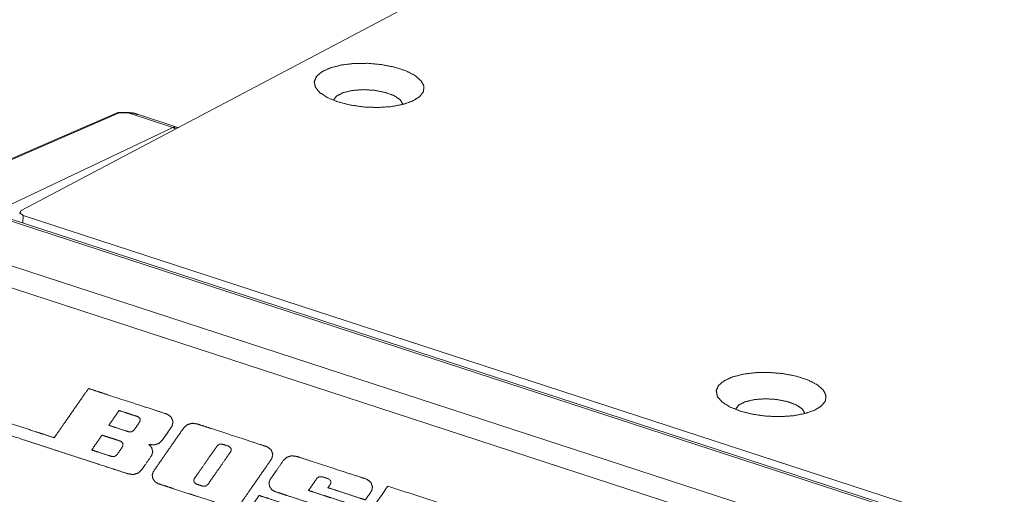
# Model space of a CAD drawing. Header units: millimetres. Extents: x 0 to 2122, y 0 to 1639.
# Tile 30 of 85: x 1220 to 1279, y 1307 to 1335. Entities that reach past the tile are written whole.
import ezdxf

# ---------------------------------------------------------------- set-up
doc = ezdxf.new("R2010")
doc.units = ezdxf.units.MM
doc.layers.add('1', color=7, linetype='Continuous', true_color=0xffffff)

msp = doc.modelspace()

# ---------------------------------------------------------------- linework, layer by layer
at = {"layer": '1', "color": 7, "linetype": 'Continuous', "lineweight": 13}
for p, q in [((1425.642, 1432.182), (1220.229, 1323.71)), ((1225.975, 1329.564), (1216.368, 1325.388)), ((1226.093, 1329.567), (1216.486, 1325.39)), ((1226.621, 1329.581), (1226.076, 1329.585)), ((1226.638, 1329.563), (1226.093, 1329.567)), ((1229.325, 1328.687), (1226.638, 1329.563)), ((1227.146, 1329.5), (1226.638, 1329.563)), ((1229.56, 1328.712), (1227.146, 1329.5)), ((1219.691, 1324.127), (1229.325, 1328.687)), ((1229.632, 1328.681), (1229.559, 1328.707)), ((1220.356, 1323.426), (1220.329, 1322.972)), ((1220.356, 1323.426), (1563.787, 1211.485)), ((1563.516, 1210.991), (1219.264, 1323.2)), ((1563.772, 1211.026), (1219.52, 1323.235)), ((1560.396, 1209.344), (1216.144, 1321.553)), ((1559.739, 1208.225), (1215.486, 1320.434))]:
    msp.add_line(p, q, dxfattribs=at)
msp.add_arc((1226.074, 1329.335), 0.25, 89.60978, 113.49543, dxfattribs=at)
for points, knots in [([(1239.204, 1330.222), (1239.937, 1330.033), (1240.742, 1329.918), (1241.568, 1329.885), (1242.362, 1329.934), (1243.076, 1330.064), (1243.665, 1330.266), (1244.091, 1330.528), (1244.327, 1330.832), (1244.359, 1331.16), (1244.185, 1331.491), (1243.816, 1331.804), (1243.274, 1332.081), (1242.594, 1332.302), (1241.819, 1332.455), (1240.998, 1332.53), (1240.181, 1332.522), (1239.421, 1332.431), (1238.764, 1332.264), (1238.253, 1332.03), (1237.919, 1331.745), (1237.784, 1331.427), (1237.855, 1331.094), (1238.129, 1330.77), (1238.589, 1330.472), (1239.204, 1330.222)], [0, 0, 0.05002, 0.103725, 0.15833, 0.210955, 0.25891, 0.300016, 0.333023, 0.358477, 0.380248, 0.404973, 0.436988, 0.477151, 0.524384, 0.576582, 0.631093, 0.685066, 0.735666, 0.780423, 0.817553, 0.846549, 0.86942, 0.891874, 0.91995, 0.95609, 1, 1]), ([(1243.102, 1330.071), (1242.94, 1330.344), (1242.573, 1330.592), (1242.042, 1330.789), (1241.401, 1330.915), (1240.719, 1330.955), (1240.068, 1330.907), (1239.517, 1330.774), (1239.124, 1330.571), (1238.93, 1330.32)], [0, 0, 0.068339, 0.16365, 0.285793, 0.426434, 0.57358, 0.714212, 0.836352, 0.931656, 1, 1]), ([(1226.093, 1329.567), (1226.032, 1329.577), (1225.975, 1329.564)], [0, 0, 0.51454, 1, 1]), ([(1226.076, 1329.585), (1226.085, 1329.58), (1226.093, 1329.567)], [0, 0, 0.377567, 1, 1]), ([(1227.211, 1329.462), (1226.93, 1329.561), (1226.621, 1329.581)], [0, 0, 0.490839, 1, 1]), ([(1226.638, 1329.563), (1226.63, 1329.577), (1226.621, 1329.581)], [0, 0, 0.620083, 1, 1]), ([(1229.325, 1328.687), (1229.448, 1328.723), (1229.561, 1328.712)], [0, 0, 0.529833, 1, 1]), ([(1229.484, 1328.597), (1229.407, 1328.651), (1229.325, 1328.687)], [0, 0, 0.511862, 1, 1]), ([(1220.229, 1323.71), (1220.149, 1323.565), (1220.356, 1323.426)], [0, 0, 0.399467, 1, 1]), ([(1263.282, 1311.712), (1264.015, 1311.523), (1264.819, 1311.409), (1265.645, 1311.375), (1266.44, 1311.425), (1267.154, 1311.555), (1267.743, 1311.757), (1268.168, 1312.018), (1268.405, 1312.322), (1268.437, 1312.65), (1268.263, 1312.981), (1267.893, 1313.295), (1267.352, 1313.571), (1266.672, 1313.793), (1265.897, 1313.946), (1265.075, 1314.02), (1264.259, 1314.012), (1263.498, 1313.922), (1262.842, 1313.754), (1262.331, 1313.521), (1261.997, 1313.236), (1261.862, 1312.917), (1261.933, 1312.585), (1262.207, 1312.26), (1262.666, 1311.963), (1263.282, 1311.712)], [0, 0, 0.05002, 0.103725, 0.15833, 0.210949, 0.258909, 0.300015, 0.33302, 0.358474, 0.38025, 0.40497, 0.436989, 0.477156, 0.524382, 0.576581, 0.631097, 0.685065, 0.735664, 0.780427, 0.817551, 0.846552, 0.86942, 0.891874, 0.919951, 0.95609, 1, 1]), ([(1228.998, 1311.517), (1228.864, 1311.561), (1228.244, 1311.763), (1227.315, 1312.066), (1226.263, 1312.409), (1225.278, 1312.73), (1224.87, 1312.863), (1224.339, 1313.036), (1224.264, 1313.06), (1224.217, 1312.992), (1223.89, 1312.522), (1223.379, 1311.787), (1222.831, 1310.998), (1222.393, 1310.369), (1222.215, 1310.112), (1222.131, 1310.139), (1221.55, 1310.328), (1221.112, 1310.471), (1220.088, 1310.805), (1219.064, 1311.139), (1218.626, 1311.281), (1218.045, 1311.471), (1217.962, 1311.498), (1217.947, 1311.249), (1217.934, 1311.04), (1217.919, 1310.791), (1218.242, 1310.686), (1219.1, 1310.406), (1220.335, 1310.004), (1221.783, 1309.532), (1222.538, 1309.286), (1224.007, 1308.808), (1224.68, 1308.588), (1225.806, 1308.221), (1226.503, 1307.994), (1226.639, 1307.95), (1226.95, 1307.909), (1227.231, 1307.993), (1227.455, 1308.199), (1227.667, 1308.504), (1228.06, 1309.072), (1228.115, 1309.288), (1228.045, 1309.525), (1227.879, 1309.714), (1228.185, 1309.679), (1228.464, 1309.765), (1228.678, 1309.958), (1228.873, 1310.238), (1229.086, 1310.547), (1229.271, 1310.814), (1229.33, 1311.074), (1229.226, 1311.344), (1228.998, 1311.517)], [0, 0, 0.004972, 0.027916, 0.062358, 0.101319, 0.137803, 0.152928, 0.172591, 0.175376, 0.178322, 0.19847, 0.23002, 0.263852, 0.290842, 0.301867, 0.304967, 0.326487, 0.342717, 0.380648, 0.41858, 0.434808, 0.456327, 0.459426, 0.468203, 0.475584, 0.48436, 0.496291, 0.528105, 0.573835, 0.62751, 0.655462, 0.709872, 0.734834, 0.776548, 0.802339, 0.8074, 0.818453, 0.828778, 0.839506, 0.852585, 0.876933, 0.884781, 0.893488, 0.902335, 0.913199, 0.923483, 0.933643, 0.945657, 0.958881, 0.970306, 0.979723, 0.989898, 1, 1]), ([(1267.179, 1311.561), (1267.017, 1311.834), (1266.651, 1312.082), (1266.119, 1312.28), (1265.479, 1312.405), (1264.797, 1312.446), (1264.146, 1312.397), (1263.595, 1312.265), (1263.201, 1312.062), (1263.008, 1311.81)], [0, 0, 0.068349, 0.163647, 0.285802, 0.426432, 0.57358, 0.714216, 0.836358, 0.931654, 1, 1]), ([(1227.345, 1311.081), (1227.244, 1310.934), (1226.988, 1310.567), (1226.837, 1310.46), (1226.668, 1310.47), (1226.503, 1310.523), (1225.867, 1310.731), (1225.48, 1310.857), (1225.64, 1311.087), (1225.937, 1311.514), (1226.096, 1311.744), (1226.172, 1311.719), (1226.619, 1311.573), (1226.883, 1311.487), (1227.23, 1311.374), (1227.355, 1311.248), (1227.345, 1311.081)], [0, 0, 0.036987, 0.129139, 0.16731, 0.202303, 0.238061, 0.376063, 0.460094, 0.517859, 0.625129, 0.682894, 0.699332, 0.796257, 0.853676, 0.928827, 0.965583, 1, 1]), ([(1234.966, 1309.572), (1234.524, 1309.716), (1233.661, 1309.998), (1232.615, 1310.338), (1231.627, 1310.66), (1231.229, 1310.79), (1230.776, 1310.938), (1230.47, 1310.978), (1230.187, 1310.897), (1229.964, 1310.697), (1229.679, 1310.287), (1229.181, 1309.571), (1228.906, 1309.176), (1228.413, 1308.466), (1228.139, 1308.071), (1228.078, 1307.876), (1228.12, 1307.666), (1228.24, 1307.483), (1228.415, 1307.371), (1228.848, 1307.23), (1229.238, 1307.102), (1230.219, 1306.783), (1230.749, 1306.61), (1231.742, 1306.286), (1232.444, 1306.058), (1232.612, 1306.003), (1232.936, 1305.964), (1233.216, 1306.053), (1233.424, 1306.245), (1233.525, 1306.39), (1233.935, 1306.98), (1234.477, 1307.759), (1234.973, 1308.474), (1235.247, 1308.868), (1235.305, 1309.131), (1235.197, 1309.4), (1234.966, 1309.572)], [0, 0, 0.024836, 0.073355, 0.132107, 0.187649, 0.210012, 0.235517, 0.251985, 0.267699, 0.283736, 0.310406, 0.357022, 0.382753, 0.428942, 0.454632, 0.465568, 0.477022, 0.488715, 0.499815, 0.524135, 0.546085, 0.601198, 0.631017, 0.6868, 0.726284, 0.735733, 0.75318, 0.768839, 0.783992, 0.793414, 0.831833, 0.882559, 0.929037, 0.954724, 0.969107, 0.984593, 1, 1]), ([(1226.321, 1309.605), (1226.22, 1309.458), (1225.964, 1309.091), (1225.813, 1308.985), (1225.644, 1308.994), (1225.479, 1309.047), (1224.843, 1309.255), (1224.456, 1309.381), (1224.502, 1309.447), (1224.764, 1309.824), (1224.913, 1310.038), (1225.072, 1310.268), (1225.34, 1310.18), (1225.595, 1310.097), (1226.081, 1309.939), (1226.206, 1309.898), (1226.331, 1309.772), (1226.321, 1309.605)], [0, 0, 0.036961, 0.129138, 0.167281, 0.202256, 0.238038, 0.37606, 0.460102, 0.47661, 0.571483, 0.625106, 0.682864, 0.74095, 0.79624, 0.901697, 0.928797, 0.96558, 1, 1]), ([(1232.798, 1309.303), (1232.604, 1309.026), (1232.217, 1308.469), (1231.792, 1307.856), (1231.482, 1307.409), (1231.418, 1307.318), (1231.279, 1307.214), (1231.094, 1307.218), (1230.705, 1307.345), (1230.578, 1307.476), (1230.585, 1307.635), (1230.773, 1307.905), (1231.16, 1308.462), (1231.589, 1309.08), (1231.905, 1309.534), (1231.971, 1309.629), (1232.119, 1309.732), (1232.293, 1309.724), (1232.684, 1309.597), (1232.808, 1309.472), (1232.798, 1309.303)], [0, 0, 0.04786, 0.143791, 0.249431, 0.326382, 0.342118, 0.366675, 0.392809, 0.450827, 0.476655, 0.499167, 0.545692, 0.641663, 0.748205, 0.826449, 0.842828, 0.868337, 0.892922, 0.951099, 0.976037, 1, 1]), ([(1236.741, 1308.994), (1236.419, 1309.031), (1236.142, 1308.94), (1235.934, 1308.746), (1235.537, 1308.173), (1235.31, 1307.846), (1235.139, 1307.6), (1235.074, 1307.402), (1235.114, 1307.192), (1235.235, 1307.01), (1235.413, 1306.897), (1235.833, 1306.76), (1236.173, 1306.649), (1236.944, 1306.398), (1237.607, 1306.182), (1237.889, 1306.09), (1237.738, 1305.872), (1237.602, 1305.678), (1237.394, 1305.377), (1237.248, 1305.266), (1237.066, 1305.272), (1236.681, 1305.397), (1236.553, 1305.529), (1236.56, 1305.689), (1236.626, 1305.785), (1236.694, 1305.882), (1236.725, 1305.926), (1236.442, 1306.018), (1235.79, 1306.231), (1235.063, 1306.468), (1234.558, 1306.632), (1234.481, 1306.657), (1234.448, 1306.61), (1234.247, 1306.319), (1234.119, 1306.135), (1234.053, 1305.933), (1234.094, 1305.719), (1234.215, 1305.536), (1234.389, 1305.423), (1234.822, 1305.283), (1235.679, 1305.003), (1236.723, 1304.663), (1237.24, 1304.494), (1238.117, 1304.209), (1238.583, 1304.056), (1238.905, 1304.017), (1239.186, 1304.107), (1239.404, 1304.312), (1239.792, 1304.873), (1240.009, 1305.187), (1240.182, 1305.435), (1240.253, 1305.643), (1240.214, 1305.858), (1240.093, 1306.039), (1239.917, 1306.15), (1239.501, 1306.286), (1238.779, 1306.521), (1238.39, 1306.648), (1237.725, 1306.865), (1237.442, 1306.957), (1237.605, 1307.191), (1237.877, 1307.582), (1237.952, 1307.691), (1238.082, 1307.781), (1238.269, 1307.776), (1238.655, 1307.65), (1238.781, 1307.521), (1238.78, 1307.372), (1238.715, 1307.277), (1238.642, 1307.172), (1238.606, 1307.122), (1238.683, 1307.097), (1239.187, 1306.933), (1239.913, 1306.696), (1240.565, 1306.484), (1240.848, 1306.392), (1240.887, 1306.448), (1241.106, 1306.762), (1241.223, 1306.931), (1241.276, 1307.179), (1241.173, 1307.447), (1240.942, 1307.624), (1240.498, 1307.769), (1239.638, 1308.049), (1238.595, 1308.389), (1237.607, 1308.711), (1236.908, 1308.939), (1236.741, 1308.994)], [0, 0, 0.00995, 0.018896, 0.027614, 0.049016, 0.061241, 0.070437, 0.076827, 0.0834, 0.090113, 0.096582, 0.110111, 0.121095, 0.145984, 0.167401, 0.176503, 0.184651, 0.19192, 0.203138, 0.208774, 0.214372, 0.226796, 0.232428, 0.237328, 0.240906, 0.244539, 0.2462, 0.255342, 0.276407, 0.29986, 0.316155, 0.31864, 0.320408, 0.331264, 0.338158, 0.344679, 0.35135, 0.358096, 0.364465, 0.378419, 0.406097, 0.439795, 0.456498, 0.484791, 0.499853, 0.509793, 0.518857, 0.528036, 0.54898, 0.560681, 0.569952, 0.576723, 0.583405, 0.590109, 0.596485, 0.609926, 0.63323, 0.645805, 0.667258, 0.676385, 0.685133, 0.699748, 0.703807, 0.708673, 0.714397, 0.726859, 0.732415, 0.736996, 0.740518, 0.744457, 0.746325, 0.748807, 0.765084, 0.788507, 0.809548, 0.818679, 0.820779, 0.832538, 0.838841, 0.846621, 0.855452, 0.864387, 0.878702, 0.906484, 0.940131, 0.972038, 0.9946, 1, 1]), ([(1242.194, 1307.216), (1239.738, 1303.68), (1245.078, 1301.939), (1245.486, 1302.527), (1242.387, 1303.537), (1243.003, 1304.423), (1246.102, 1303.413), (1246.511, 1304.001), (1243.412, 1305.011), (1244.029, 1305.899), (1249.845, 1304.003), (1249.887, 1304.709), (1242.194, 1307.216)], [0, 0, 0.11268, 0.259678, 0.278391, 0.363707, 0.391959, 0.477274, 0.496024, 0.58134, 0.609633, 0.769747, 0.788246, 1, 1])]:
    msp.add_open_spline(points, degree=1, knots=knots, dxfattribs=at)

doc.saveas('drawing.dxf')
